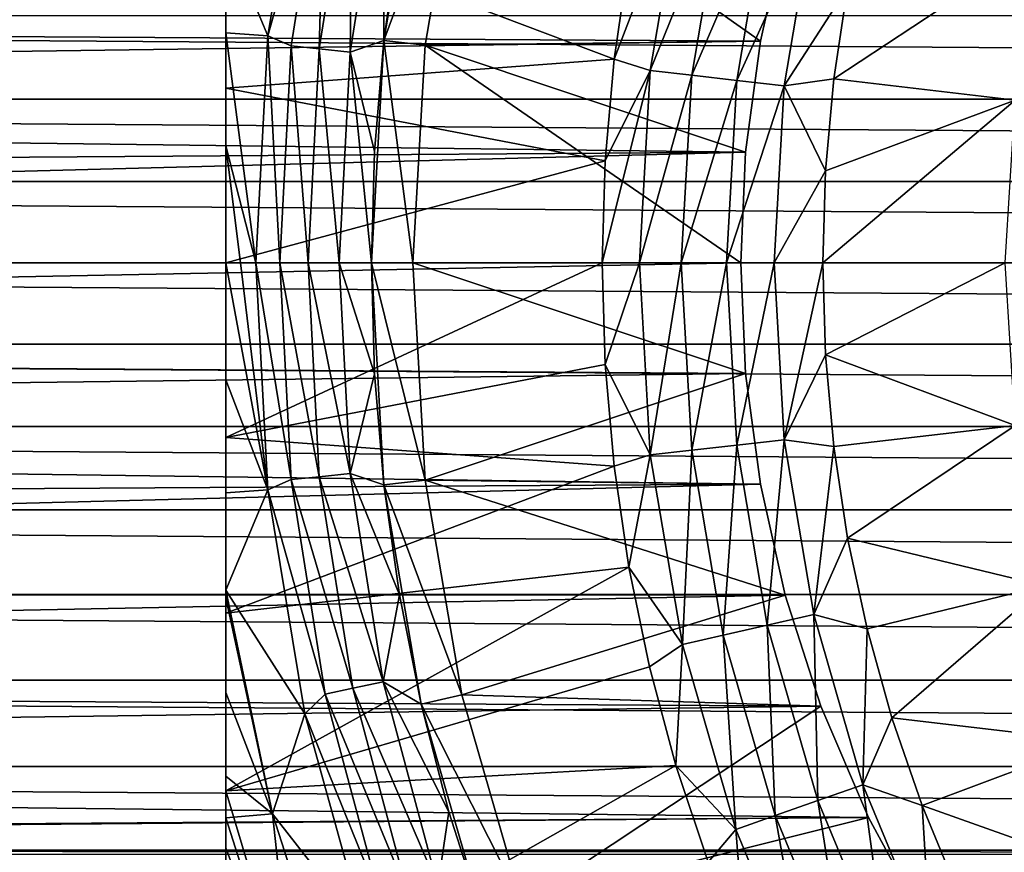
# Model space of a CAD drawing. Header units: metres. Extents: x -99 to 99, y -314 to 25.
# Tile 152 of 256: x -22.48 to -13.01, y -5.68 to 2.34. Entities that reach past the tile are written whole.
import ezdxf

# ---------------------------------------------------------------- set-up
doc = ezdxf.new("R2010")
doc.units = ezdxf.units.M
doc.layers.add('solid_K2442E1000C35', color=7, linetype='CONTINUOUS')

msp = doc.modelspace()

# ---------------------------------------------------------------- linework, layer by layer
at = {"layer": 'solid_K2442E1000C35'}
for points in [[(-20.5, 7.98436, 93.669998), (-20.5, -7.98436, 93.669998), (-20.5, -7.98436, 109.257362)], [(-20.5, 7.98436, 93.669998), (-20.5, 7.961803, 93.331749), (-20.5, -7.98436, 93.669998)], [(-20.5, 7.98436, 109.257362), (-20.5, -7.98436, 109.257362), (-20.5, -7.967879, 109.446709)], [(-20.5, 7.98436, 109.257362), (-20.5, 7.98436, 93.669998), (-20.5, -7.98436, 109.257362)], [(-20.5, 7.967875, 109.446724), (-20.5, 7.98436, 109.257362), (-20.5, -7.967879, 109.446709)], [(-20.5, 7.967875, 109.446724), (-20.5, -7.967879, 109.446709), (-20.5, -7.917037, 109.638763)], [(-20.5, 7.917034, 109.638771), (-20.5, 7.967875, 109.446724), (-20.5, -7.917037, 109.638763)], [(-20.5, 7.961803, 93.331749), (-20.5, -7.961801, 93.331734), (-20.5, -7.98436, 93.669998)], [(-20.5, 7.961803, 93.331749), (-20.5, 7.893361, 92.992393), (-20.5, -7.961801, 93.331734)], [(-20.5, 7.917034, 109.638771), (-20.5, -7.917037, 109.638763), (-20.5, -7.882589, 109.725441)], [(-20.5, 7.882591, 109.725441), (-20.5, 7.917034, 109.638771), (-20.5, -7.882589, 109.725441)], [(-20.5, 7.893361, 92.992393), (-20.5, -7.893352, 92.992363), (-20.5, -7.961801, 93.331734)], [(-20.5, 7.893361, 92.992393), (-20.5, 7.841866, 92.823959), (-20.5, -7.893352, 92.992363)], [(-20.5, 7.882591, 109.725441), (-20.5, -7.882589, 109.725441), (-20.5, -7.826768, 109.837929)], [(-20.5, 7.82676, 109.837944), (-20.5, 7.882591, 109.725441), (-20.5, -7.826768, 109.837929)], [(-20.5, 7.841866, 92.823959), (-20.5, -7.841866, 92.823959), (-20.5, -7.893352, 92.992363)], [(-20.5, 7.841866, 92.823959), (-20.5, 7.775933, 92.649582), (-20.5, -7.841866, 92.823959)], [(-20.5, 7.82676, 109.837944), (-20.5, -7.826768, 109.837929), (-20.5, -7.688503, 110.046455)], [(-20.5, 7.688507, 110.046448), (-20.5, 7.82676, 109.837944), (-20.5, -7.688503, 110.046455)], [(-20.5, 7.775933, 92.649582), (-20.5, -7.775911, 92.649529), (-20.5, -7.841866, 92.823959)], [(-20.5, 7.775933, 92.649582), (-20.5, 7.605087, 92.302841), (-20.5, -7.775911, 92.649529)], [(-20.5, 7.688507, 110.046448), (-20.5, -7.688503, 110.046455), (-20.5, -7.571851, 110.182915)], [(-20.5, 7.571848, 110.182915), (-20.5, 7.688507, 110.046448), (-20.5, -7.571851, 110.182915)], [(-20.5, 7.605087, 92.302841), (-20.5, -7.605048, 92.302773), (-20.5, -7.775911, 92.649529)], [(-20.5, 7.605087, 92.302841), (-20.5, 7.398458, 91.985031), (-20.5, -7.605048, 92.302773)], [(-20.5, 7.571848, 110.182915), (-20.5, -7.571851, 110.182915), (-20.5, -7.489628, 110.266121)], [(-20.5, 7.489651, 110.266098), (-20.5, 7.571848, 110.182915), (-20.5, -7.489628, 110.266121)], [(-20.5, 7.489651, 110.266098), (-20.5, -7.489628, 110.266121), (-20.5, -7.215657, 110.494965)], [(-20.5, 7.215737, 110.494904), (-20.5, 7.489651, 110.266098), (-20.5, -7.215657, 110.494965)], [(-20.5, 7.398458, 91.985031), (-20.5, -7.398459, 91.985039), (-20.5, -7.605048, 92.302773)], [(-20.5, 7.398458, 91.985031), (-20.5, 7.373537, 91.951408), (-20.5, -7.398459, 91.985039)], [(-20.5, 7.373537, 91.951408), (-20.5, -7.373473, 91.951317), (-20.5, -7.398459, 91.985039)], [(-20.5, 7.373537, 91.951408), (-20.5, 7.072638, 91.596237), (-20.5, -7.373473, 91.951317)], [(-20.5, 7.215737, 110.494904), (-20.5, -7.215657, 110.494965), (-20.5, -7.034261, 110.618904)], [(-20.5, 7.034262, 110.618904), (-20.5, 7.215737, 110.494904), (-20.5, -7.034261, 110.618904)], [(-20.5, 7.072638, 91.596237), (-20.5, -7.072547, 91.596138), (-20.5, -7.373473, 91.951317)], [(-20.5, 7.072638, 91.596237), (-20.5, 6.690527, 91.23848), (-20.5, -7.072547, 91.596138)], [(-20.5, 7.034262, 110.618904), (-20.5, -7.034261, 110.618904), (-20.5, -6.852828, 110.727539)], [(-20.5, 6.852976, 110.727455), (-20.5, 7.034262, 110.618904), (-20.5, -6.852828, 110.727539)], [(-20.5, 6.387717, 110.956917), (-20.5, 6.852976, 110.727455), (-20.5, -6.852828, 110.727539)], [(-20.5, 6.690527, 91.23848), (-20.5, -6.690417, 91.238388), (-20.5, -7.072547, 91.596138)], [(-20.5, 6.690527, 91.23848), (-20.5, 6.608633, 91.171478), (-20.5, -6.690417, 91.238388)], [(-20.5, 6.608633, 91.171478), (-20.5, -6.608631, 91.171478), (-20.5, -6.690417, 91.238388)], [(-20.5, 6.608633, 91.171478), (-20.5, 6.214088, 90.882782), (-20.5, -6.608631, 91.171478)], [(-20.5, 6.387717, 110.956917), (-20.5, -6.387523, 110.957008), (-20.5, -6.232122, 111.021637)], [(-20.5, 6.23213, 111.021629), (-20.5, 6.387717, 110.956917), (-20.5, -6.232122, 111.021637)], [(-20.5, 6.387717, 110.956917), (-20.5, -6.852828, 110.727539), (-20.5, -6.387523, 110.957008)], [(-20.5, 6.23213, 111.021629), (-20.5, -6.232122, 111.021637), (-20.5, -5.804331, 111.176468)], [(-20.5, 5.804499, 111.176414), (-20.5, 6.23213, 111.021629), (-20.5, -5.804331, 111.176468)], [(-20.5, 6.214088, 90.882782), (-20.5, -6.213984, 90.882713), (-20.5, -6.608631, 91.171478)], [(-20.5, 6.214088, 90.882782), (-20.5, 5.633395, 90.537376), (-20.5, -6.213984, 90.882713)], [(-20.5, 5.804499, 111.176414), (-20.5, -5.08529, 111.378677), (-20.5, 5.08529, 111.378677)], [(-20.5, 5.804499, 111.176414), (-20.5, -5.804331, 111.176468), (-20.5, -5.08529, 111.378677)], [(-20.5, 5.633395, 90.537376), (-20.5, -5.633318, 90.537338), (-20.5, -6.213984, 90.882713)], [(-20.5, 5.633395, 90.537376), (-20.5, 5.344607, 90.392471), (-20.5, -5.633318, 90.537338)], [(-20.5, 5.344607, 90.392471), (-20.5, -5.344612, 90.392471), (-20.5, -5.633318, 90.537338)], [(-20.5, 5.344607, 90.392471), (-20.5, 4.942788, 90.214165), (-20.5, -5.344612, 90.392471)], [(-20.5, 5.08529, 111.378677), (-20.5, -5.08529, 111.378677), (-20.5, -3.374753, 111.724075)], [(-20.5, 3.373859, 111.72422), (-20.5, 5.08529, 111.378677), (-20.5, -3.374753, 111.724075)], [(-20.5, 4.942788, 90.214165), (-20.5, -4.942711, 90.214134), (-20.5, -5.344612, 90.392471)], [(-20.5, 4.942788, 90.214165), (-20.5, 4.139668, 89.924774), (-20.5, -4.942711, 90.214134)], [(-19.74111, 4.345347, 88.999084), (-20.095201, 2.185485, 88.999084), (-20.5, 3.15284, 89.664902)], [(-19.544996, 4.154417, 88.789017), (-20.095201, 2.185485, 88.999084), (-19.74111, 4.345347, 88.999084)], [(-18.621099, 4.250236, 88.699997), (-18.231136, 4.161202, 88.699997), (-18.979868, 2.138809, 88.699997)], [(-18.621099, 4.250236, 88.699997), (-18.979868, 2.138809, 88.699997), (-18.830151, 3.19929, 88.5)], [(-20.5, 4.139668, 89.924774), (-20.5, -4.1396, 89.924759), (-20.5, -4.942711, 90.214134)], [(-20.5, 4.139668, 89.924774), (-20.5, 3.225944, 89.681053), (-20.5, -4.1396, 89.924759)], [(-19.544996, 4.154417, 88.789017), (-19.872181, 2.08865, 88.789017), (-20.095201, 2.185485, 88.999084)], [(-19.602211, 2.060275, 88.631287), (-19.872181, 2.08865, 88.789017), (-19.544996, 4.154417, 88.789017)], [(-19.27947, 4.097978, 88.631287), (-19.602211, 2.060275, 88.631287), (-19.544996, 4.154417, 88.789017)], [(-19.305504, 2.02909, 88.533524), (-19.602211, 2.060275, 88.631287), (-19.27947, 4.097978, 88.631287)], [(-18.987648, 4.035949, 88.533524), (-19.305504, 2.02909, 88.533524), (-19.27947, 4.097978, 88.631287)], [(-18.979868, 2.138809, 88.699997), (-18.231136, 4.161202, 88.699997), (-18.582413, 2.093784, 88.699997)], [(-18.582396, 2.093931, 67.77269), (-18.582413, 2.093784, 88.699997), (-18.231136, 4.161202, 88.699997)], [(-18.231129, 4.161244, 67.77269), (-15.357348, 2.132422, 55.847652), (-18.582396, 2.093931, 67.77269)], [(-18.231129, 4.161244, 67.77269), (-18.582396, 2.093931, 67.77269), (-18.231136, 4.161202, 88.699997)], [(-18.231129, 4.161244, 67.77269), (-15.118051, 3.200027, 55.654686), (-15.357348, 2.132422, 55.847652)], [(-18.979893, 2.138613, 88.5), (-19.305504, 2.02909, 88.533524), (-18.987648, 4.035949, 88.533524)], [(-18.830151, 3.19929, 88.5), (-18.979893, 2.138613, 88.5), (-18.987648, 4.035949, 88.533524)], [(-16.106506, 3.676205, 115.927048), (-16.622261, 2.930918, 115.621323), (-16.764555, 1.959462, 115.621323)], [(-16.416836, 1.849733, 115.927048), (-16.106506, 3.676205, 115.927048), (-16.764555, 1.959462, 115.621323)], [(-15.714776, 3.586795, 116.173233), (-16.106506, 3.676205, 115.927048), (-16.416836, 1.849733, 115.927048)], [(-16.017559, 1.804745, 116.173233), (-15.714776, 3.586795, 116.173233), (-16.416836, 1.849733, 115.927048)], [(-15.290296, 3.48991, 116.353462), (-15.714776, 3.586795, 116.173233), (-16.017559, 1.804745, 116.173233)], [(-15.584899, 1.755996, 116.353462), (-15.290296, 3.48991, 116.353462), (-16.017559, 1.804745, 116.173233)], [(-14.843537, 3.38794, 116.463287), (-15.290296, 3.48991, 116.353462), (-15.584899, 1.755996, 116.353462)], [(-20.5, 3.373859, 111.72422), (-20.5, -3.374753, 111.724075), (-20.5, -1.683204, 111.931015)], [(-20.5, 3.373859, 111.72422), (-20.5, -1.683204, 111.931015), (-20.5, 1.682488, 111.931076)], [(-20.5, 3.373859, 111.72422), (-16.764555, 1.959462, 115.621323), (-16.622261, 2.930918, 115.621323)], [(-20.5, 3.373859, 111.72422), (-20.5, 1.682488, 111.931076), (-16.764555, 1.959462, 115.621323)], [(-15.129533, 1.704689, 116.463287), (-14.843537, 3.38794, 116.463287), (-15.584899, 1.755996, 116.353462)], [(-15.129533, 1.704689, 116.463287), (-14.517205, 2.651495, 116.5), (-14.843537, 3.38794, 116.463287)], [(-20.5, 3.225944, 89.681053), (-20.5, -3.225899, 89.681038), (-20.5, -4.1396, 89.924759)], [(-20.5, 3.225944, 89.681053), (-20.5, 3.15284, 89.664902), (-20.5, -3.225899, 89.681038)], [(-15.357348, 2.132422, 55.847652), (-15.118051, 3.200027, 55.654686), (-56.160862, 2.379312, 55.810093)], [(-20.5, 3.15284, 89.664902), (-20.5, -3.152847, 89.664902), (-20.5, -3.225899, 89.681038)], [(-20.5, 3.15284, 89.664902), (-20.5, 2.214379, 89.495827), (-20.5, -3.152847, 89.664902)], [(-20.095201, 2.185485, 88.999084), (-20.5, 2.214379, 89.495827), (-20.5, 3.15284, 89.664902)], [(-18.979868, 2.138809, 88.699997), (-18.979893, 2.138613, 88.5), (-18.830151, 3.19929, 88.5)], [(-12.622243, 3.111097, 116.5), (-14.517205, 2.651495, 116.5), (-14.65077, 1.770502, 116.5)], [(-12.905218, 1.566944, 116.5), (-12.622243, 3.111097, 116.5), (-14.65077, 1.770502, 116.5)], [(-15.129533, 1.704689, 116.463287), (-14.65077, 1.770502, 116.5), (-14.517205, 2.651495, 116.5)], [(-56.160873, 2.379367, 26.189915), (56.160873, 2.379362, 26.189915), (56.013962, 1.575451, 26.082964)], [(-56.013962, 1.575456, 26.082964), (-56.160873, 2.379367, 26.189915), (56.013962, 1.575451, 26.082964)], [(-15.357348, 2.132422, 55.847652), (-56.160862, 2.379312, 55.810093), (-56.013954, 1.575411, 55.917042)], [(-20.5, 2.214379, 89.495827), (-20.5, -2.214341, 89.495827), (-20.5, -3.152847, 89.664902)], [(-20.5, 2.214379, 89.495827), (-20.5, 1.127355, 89.379524), (-20.5, -2.214341, 89.495827)], [(-20.213694, 0, 88.999084), (-20.5, 1.127355, 89.379524), (-20.5, 2.214379, 89.495827)], [(-20.095201, 2.185485, 88.999084), (-20.213694, 0, 88.999084), (-20.5, 2.214379, 89.495827)], [(-20.095201, 2.185485, 88.999084), (-19.981642, 0, 88.789017), (-20.213694, 0, 88.999084)], [(-19.872181, 2.08865, 88.789017), (-19.981642, 0, 88.789017), (-20.095201, 2.185485, 88.999084)], [(-15.498746, 1.065966, 55.962074), (-15.357348, 2.132422, 55.847652), (-56.013954, 1.575411, 55.917042)], [(-19.872181, 2.08865, 88.789017), (-19.710186, 0, 88.631287), (-19.981642, 0, 88.789017)], [(-19.602211, 2.060275, 88.631287), (-19.710186, 0, 88.631287), (-19.872181, 2.08865, 88.789017)], [(-18.979893, 2.138613, 88.5), (-19.069954, 1.070915, 88.5), (-19.305504, 2.02909, 88.533524)], [(-18.979868, 2.138809, 88.699997), (-18.700001, 0, 88.699997), (-19.1, 0, 88.699997)], [(-18.979868, 2.138809, 88.699997), (-19.1, 0, 88.699997), (-18.979893, 2.138613, 88.5)], [(-18.979893, 2.138613, 88.5), (-19.1, 0, 88.699997), (-19.069954, 1.070915, 88.5)], [(-18.979868, 2.138809, 88.699997), (-18.582413, 2.093784, 88.699997), (-18.700001, 0, 88.699997)], [(-18.582396, 2.093931, 67.77269), (-15.545517, 0, 56), (-18.700001, 0, 67.77269)], [(-18.582396, 2.093931, 67.77269), (-18.700001, 0, 67.77269), (-18.582413, 2.093784, 88.699997)], [(-18.700001, 0, 67.77269), (-18.700001, 0, 88.699997), (-18.582413, 2.093784, 88.699997)], [(-18.582396, 2.093931, 67.77269), (-15.357348, 2.132422, 55.847652), (-15.498746, 1.065966, 55.962074)], [(-18.582396, 2.093931, 67.77269), (-15.498746, 1.065966, 55.962074), (-15.545517, 0, 56)], [(-19.602211, 2.060275, 88.631287), (-19.411844, 0, 88.533524), (-19.710186, 0, 88.631287)], [(-19.305504, 2.02909, 88.533524), (-19.411844, 0, 88.533524), (-19.602211, 2.060275, 88.631287)], [(-19.305504, 2.02909, 88.533524), (-19.1, 0, 88.5), (-19.411844, 0, 88.533524)], [(-19.069954, 1.070915, 88.5), (-19.1, 0, 88.5), (-19.305504, 2.02909, 88.533524)], [(-20.5, 1.682488, 111.931076), (-16.850124, 0.981386, 115.621323), (-16.764555, 1.959462, 115.621323)], [(-16.416836, 1.849733, 115.927048), (-16.764555, 1.959462, 115.621323), (-16.850124, 0.981386, 115.621323)], [(-16.416836, 1.849733, 115.927048), (-16.850124, 0.981386, 115.621323), (-16.878679, 0, 115.621323)], [(-16.416836, 1.849733, 115.927048), (-16.878679, 0, 115.621323), (-16.520716, 0, 115.927048)], [(-16.017559, 1.804745, 116.173233), (-16.416836, 1.849733, 115.927048), (-16.520716, 0, 115.927048)], [(-16.017559, 1.804745, 116.173233), (-16.520716, 0, 115.927048), (-16.118912, 0, 116.173233)], [(-15.584899, 1.755996, 116.353462), (-16.017559, 1.804745, 116.173233), (-16.118912, 0, 116.173233)], [(-15.584899, 1.755996, 116.353462), (-16.118912, 0, 116.173233), (-15.683514, 0, 116.353462)], [(-15.129533, 1.704689, 116.463287), (-15.584899, 1.755996, 116.353462), (-15.683514, 0, 116.353462)], [(-15.129533, 1.704689, 116.463287), (-14.730787, 0.885253, 116.5), (-14.65077, 1.770502, 116.5)], [(-12.905218, 1.566944, 116.5), (-14.65077, 1.770502, 116.5), (-14.730787, 0.885253, 116.5)], [(-20.5, 1.682488, 111.931076), (-20.5, -1.683204, 111.931015), (-20.5, 0, 112)], [(-20.5, 1.682488, 111.931076), (-20.5, 0, 112), (-16.850124, 0.981386, 115.621323)], [(-15.129533, 1.704689, 116.463287), (-15.683514, 0, 116.353462), (-15.225266, 0, 116.463287)], [(-15.129533, 1.704689, 116.463287), (-15.225266, 0, 116.463287), (-14.730787, 0.885253, 116.5)], [(-56.013962, 1.575456, 26.082964), (56.013962, 1.575451, 26.082964), (55.928188, 0.782425, 26.02042)], [(-55.928188, 0.78243, 26.02042), (-56.013962, 1.575456, 26.082964), (55.928188, 0.782425, 26.02042)], [(-15.498746, 1.065966, 55.962074), (-56.013954, 1.575411, 55.917042), (-55.928188, 0.782402, 55.97958)], [(-12.905218, 1.566944, 116.5), (-14.730787, 0.885253, 116.5), (-14.75736, 0, 116.5)], [(-13, 0, 116.5), (-12.905218, 1.566944, 116.5), (-14.75736, 0, 116.5)], [(-15.498746, 1.065966, 55.962074), (-55.928188, 0.782402, 55.97958), (-55.900002, 0, 56)], [(-15.545517, 0, 56), (-15.498746, 1.065966, 55.962074), (-55.900002, 0, 56)], [(-20.5, 1.127355, 89.379524), (-20.5, -1.127328, 89.379524), (-20.5, -2.214341, 89.495827)], [(-20.5, 1.127355, 89.379524), (-20.5, 0, 89.339867), (-20.5, -1.127328, 89.379524)], [(-20.359556, 0, 89.167198), (-20.5, 0, 89.339867), (-20.5, 1.127355, 89.379524)], [(-20.359556, 0, 89.167198), (-20.5, 1.127355, 89.379524), (-20.213694, 0, 88.999084)], [(-19.069954, 1.070915, 88.5), (-19.1, 0, 88.699997), (-19.1, 0, 88.5)], [(-16.850124, 0.981386, 115.621323), (-20.5, 0, 112), (-16.878679, 0, 115.621323)], [(-15.225266, 0, 116.463287), (-14.75736, 0, 116.5), (-14.730787, 0.885253, 116.5)], [(-55.928188, 0.78243, 26.02042), (55.928188, 0.782425, 26.02042), (55.900002, 0, 26)], [(-55.900002, 0, 26), (-55.928188, 0.78243, 26.02042), (55.900002, 0, 26)], [(-15.545517, 0, 56), (-55.900002, 0, 56), (-55.928211, -0.782819, 55.979561)], [(-55.928207, -0.782793, 26.020439), (-55.900002, 0, 26), (55.928207, -0.782799, 26.020439)], [(-55.900002, 0, 26), (55.900002, 0, 26), (55.928207, -0.782799, 26.020439)], [(-20.095201, -2.185485, 88.999084), (-20.5, -1.127328, 89.379524), (-20.5, 0, 89.339867)], [(-20.359556, 0, 89.167198), (-20.095201, -2.185485, 88.999084), (-20.5, 0, 89.339867)], [(-18.700001, 0, 67.77269), (-15.545517, 0, 56), (-15.498758, -1.065821, 55.962086)], [(-18.582396, -2.093931, 67.77269), (-18.700001, 0, 67.77269), (-15.498758, -1.065821, 55.962086)], [(-18.582396, -2.093931, 67.77269), (-18.700001, 0, 88.699997), (-18.700001, 0, 67.77269)], [(-16.520716, 0, 115.927048), (-16.878679, 0, 115.621323), (-16.850124, -0.981383, 115.621323)], [(-16.416836, -1.849733, 115.927048), (-16.520716, 0, 115.927048), (-16.850124, -0.981383, 115.621323)], [(-16.118912, 0, 116.173233), (-16.520716, 0, 115.927048), (-16.416836, -1.849733, 115.927048)], [(-16.017559, -1.804745, 116.173233), (-16.118912, 0, 116.173233), (-16.416836, -1.849733, 115.927048)], [(-15.683514, 0, 116.353462), (-16.118912, 0, 116.173233), (-16.017559, -1.804745, 116.173233)], [(-15.584899, -1.755996, 116.353462), (-15.683514, 0, 116.353462), (-16.017559, -1.804745, 116.173233)], [(-15.225266, 0, 116.463287), (-15.683514, 0, 116.353462), (-15.584899, -1.755996, 116.353462)], [(-15.129533, -1.704689, 116.463287), (-15.225266, 0, 116.463287), (-15.584899, -1.755996, 116.353462)], [(-15.129533, -1.704689, 116.463287), (-14.75736, 0, 116.5), (-15.225266, 0, 116.463287)], [(-13, 0, 116.5), (-14.75736, 0, 116.5), (-14.730788, -0.885249, 116.5)], [(-12.905218, -1.566944, 116.5), (-13, 0, 116.5), (-14.730788, -0.885249, 116.5)], [(-15.498758, -1.065821, 55.962086), (-15.545517, 0, 56), (-55.928211, -0.782819, 55.979561)], [(-20.5, -1.683204, 111.931015), (-16.878679, 0, 115.621323), (-20.5, 0, 112)], [(-20.5, -1.683204, 111.931015), (-16.850124, -0.981383, 115.621323), (-16.878679, 0, 115.621323)], [(-20.359556, 0, 89.167198), (-20.213694, 0, 88.999084), (-20.095201, -2.185485, 88.999084)], [(-19.872181, -2.08865, 88.789017), (-20.095201, -2.185485, 88.999084), (-20.213694, 0, 88.999084)], [(-19.981642, 0, 88.789017), (-19.872181, -2.08865, 88.789017), (-20.213694, 0, 88.999084)], [(-19.602211, -2.060275, 88.631287), (-19.872181, -2.08865, 88.789017), (-19.981642, 0, 88.789017)], [(-19.602211, -2.060275, 88.631287), (-19.981642, 0, 88.789017), (-19.710186, 0, 88.631287)], [(-19.305504, -2.02909, 88.533524), (-19.602211, -2.060275, 88.631287), (-19.710186, 0, 88.631287)], [(-19.305504, -2.02909, 88.533524), (-19.710186, 0, 88.631287), (-19.411844, 0, 88.533524)], [(-19.069954, -1.070915, 88.5), (-19.305504, -2.02909, 88.533524), (-19.411844, 0, 88.533524)], [(-19.069954, -1.070915, 88.5), (-19.411844, 0, 88.533524), (-19.1, 0, 88.5)], [(-19.1, 0, 88.699997), (-18.700001, 0, 88.699997), (-18.582413, -2.093784, 88.699997)], [(-18.979868, -2.138809, 88.699997), (-19.1, 0, 88.699997), (-18.582413, -2.093784, 88.699997)], [(-18.979868, -2.138809, 88.699997), (-19.069954, -1.070915, 88.5), (-19.1, 0, 88.5)], [(-18.979868, -2.138809, 88.699997), (-19.1, 0, 88.5), (-19.1, 0, 88.699997)], [(-18.582396, -2.093931, 67.77269), (-18.582413, -2.093784, 88.699997), (-18.700001, 0, 88.699997)], [(-15.129533, -1.704689, 116.463287), (-14.730788, -0.885249, 116.5), (-14.75736, 0, 116.5)], [(-15.498758, -1.065821, 55.962086), (-55.928211, -0.782819, 55.979561), (-56.01408, -1.576297, 55.916946)], [(-56.014076, -1.576255, 26.08305), (-55.928207, -0.782793, 26.020439), (56.014076, -1.576261, 26.08305)], [(-55.928207, -0.782793, 26.020439), (55.928207, -0.782799, 26.020439), (56.014076, -1.576261, 26.08305)], [(-15.129533, -1.704689, 116.463287), (-14.650771, -1.770497, 116.5), (-14.730788, -0.885249, 116.5)], [(-12.905218, -1.566944, 116.5), (-14.730788, -0.885249, 116.5), (-14.650771, -1.770497, 116.5)], [(-20.5, -1.683204, 111.931015), (-16.764557, -1.959459, 115.621323), (-16.850124, -0.981383, 115.621323)], [(-16.416836, -1.849733, 115.927048), (-16.850124, -0.981383, 115.621323), (-16.764557, -1.959459, 115.621323)], [(-15.357379, -2.132252, 55.847675), (-15.498758, -1.065821, 55.962086), (-56.01408, -1.576297, 55.916946)], [(-20.095201, -2.185485, 88.999084), (-20.5, -2.214341, 89.495827), (-20.5, -1.127328, 89.379524)], [(-19.069954, -1.070915, 88.5), (-18.979893, -2.138613, 88.5), (-19.305504, -2.02909, 88.533524)], [(-18.979868, -2.138809, 88.699997), (-18.979893, -2.138613, 88.5), (-19.069954, -1.070915, 88.5)], [(-18.582396, -2.093931, 67.77269), (-15.498758, -1.065821, 55.962086), (-15.357379, -2.132252, 55.847675)], [(-15.357379, -2.132252, 55.847675), (-56.01408, -1.576297, 55.916946), (-56.161148, -2.380577, 55.809891)], [(-56.161137, -2.380526, 26.190102), (-56.014076, -1.576255, 26.08305), (56.16114, -2.380532, 26.190102)], [(-56.014076, -1.576255, 26.08305), (56.014076, -1.576261, 26.08305), (56.16114, -2.380532, 26.190102)], [(-12.905218, -1.566944, 116.5), (-14.650771, -1.770497, 116.5), (-14.517207, -2.651489, 116.5)], [(-12.622243, -3.111097, 116.5), (-12.905218, -1.566944, 116.5), (-14.517207, -2.651489, 116.5)], [(-20.5, -1.683204, 111.931015), (-20.5, -3.374753, 111.724075), (-16.764557, -1.959459, 115.621323)], [(-15.129533, -1.704689, 116.463287), (-15.584899, -1.755996, 116.353462), (-15.290296, -3.48991, 116.353462)], [(-14.843537, -3.38794, 116.463287), (-15.129533, -1.704689, 116.463287), (-15.290296, -3.48991, 116.353462)], [(-14.843537, -3.38794, 116.463287), (-14.650771, -1.770497, 116.5), (-15.129533, -1.704689, 116.463287)], [(-15.584899, -1.755996, 116.353462), (-16.017559, -1.804745, 116.173233), (-15.714776, -3.586795, 116.173233)], [(-15.290296, -3.48991, 116.353462), (-15.584899, -1.755996, 116.353462), (-15.714776, -3.586795, 116.173233)], [(-14.843537, -3.38794, 116.463287), (-14.517207, -2.651489, 116.5), (-14.650771, -1.770497, 116.5)], [(-16.416836, -1.849733, 115.927048), (-16.764557, -1.959459, 115.621323), (-16.622261, -2.930914, 115.621323)], [(-16.106506, -3.676205, 115.927048), (-16.416836, -1.849733, 115.927048), (-16.622261, -2.930914, 115.621323)], [(-16.017559, -1.804745, 116.173233), (-16.416836, -1.849733, 115.927048), (-16.106506, -3.676205, 115.927048)], [(-15.714776, -3.586795, 116.173233), (-16.017559, -1.804745, 116.173233), (-16.106506, -3.676205, 115.927048)], [(-20.5, -3.374753, 111.724075), (-16.622261, -2.930914, 115.621323), (-16.764557, -1.959459, 115.621323)], [(-19.602211, -2.060275, 88.631287), (-19.27947, -4.097978, 88.631287), (-19.872181, -2.08865, 88.789017)], [(-19.305504, -2.02909, 88.533524), (-18.987648, -4.035949, 88.533524), (-19.602211, -2.060275, 88.631287)], [(-18.987648, -4.035949, 88.533524), (-19.27947, -4.097978, 88.631287), (-19.602211, -2.060275, 88.631287)], [(-18.830151, -3.19929, 88.5), (-18.987648, -4.035949, 88.533524), (-19.305504, -2.02909, 88.533524)], [(-18.979893, -2.138613, 88.5), (-18.830151, -3.19929, 88.5), (-19.305504, -2.02909, 88.533524)], [(-15.357379, -2.132252, 55.847675), (-56.161148, -2.380577, 55.809891), (-56.372704, -3.195, 55.655785)], [(-15.118079, -3.199922, 55.654709), (-15.357379, -2.132252, 55.847675), (-56.372704, -3.195, 55.655785)], [(-19.872181, -2.08865, 88.789017), (-19.544996, -4.154417, 88.789017), (-20.095201, -2.185485, 88.999084)], [(-19.27947, -4.097978, 88.631287), (-19.544996, -4.154417, 88.789017), (-19.872181, -2.08865, 88.789017)], [(-18.979868, -2.138809, 88.699997), (-18.830151, -3.19929, 88.5), (-18.979893, -2.138613, 88.5)], [(-18.979868, -2.138809, 88.699997), (-18.582413, -2.093784, 88.699997), (-18.231136, -4.161202, 88.699997)], [(-18.979868, -2.138809, 88.699997), (-18.231136, -4.161202, 88.699997), (-18.621099, -4.250236, 88.699997)], [(-18.979868, -2.138809, 88.699997), (-18.621099, -4.250236, 88.699997), (-18.830151, -3.19929, 88.5)], [(-18.582396, -2.093931, 67.77269), (-18.231136, -4.161202, 88.699997), (-18.582413, -2.093784, 88.699997)], [(-18.582396, -2.093931, 67.77269), (-15.357379, -2.132252, 55.847675), (-15.118079, -3.199922, 55.654709)], [(-18.582396, -2.093931, 67.77269), (-15.118079, -3.199922, 55.654709), (-18.231129, -4.161244, 67.77269)], [(-18.582396, -2.093931, 67.77269), (-18.231129, -4.161244, 67.77269), (-18.231136, -4.161202, 88.699997)], [(-20.095201, -2.185485, 88.999084), (-20.5, -3.152847, 89.664902), (-20.5, -2.214341, 89.495827)], [(-20.095201, -2.185485, 88.999084), (-19.74111, -4.345347, 88.999084), (-20.5, -3.152847, 89.664902)], [(-19.544996, -4.154417, 88.789017), (-19.74111, -4.345347, 88.999084), (-20.095201, -2.185485, 88.999084)], [(-56.372688, -3.194949, 26.344206), (-56.161137, -2.380526, 26.190102), (56.372688, -3.194955, 26.344208)], [(-56.161137, -2.380526, 26.190102), (56.16114, -2.380532, 26.190102), (56.372688, -3.194955, 26.344208)], [(-14.843537, -3.38794, 116.463287), (-14.330437, -3.523939, 116.5), (-14.517207, -2.651489, 116.5)], [(-12.622243, -3.111097, 116.5), (-14.517207, -2.651489, 116.5), (-14.330437, -3.523939, 116.5)], [(-20.5, -5.08529, 111.378677), (-16.423721, -3.892457, 115.621323), (-16.622261, -2.930914, 115.621323)], [(-20.5, -3.374753, 111.724075), (-20.5, -5.08529, 111.378677), (-16.622261, -2.930914, 115.621323)], [(-16.106506, -3.676205, 115.927048), (-16.622261, -2.930914, 115.621323), (-16.423721, -3.892457, 115.621323)], [(-12.622243, -3.111097, 116.5), (-14.330437, -3.523939, 116.5), (-14.091263, -4.383585, 116.5)], [(-12.155199, -4.609889, 116.5), (-12.622243, -3.111097, 116.5), (-14.091263, -4.383585, 116.5)], [(-15.118079, -3.199922, 55.654709), (-56.372704, -3.195, 55.655785), (-56.652927, -4.018211, 55.451782)], [(-14.774468, -4.27022, 55.379333), (-15.118079, -3.199922, 55.654709), (-56.652927, -4.018211, 55.451782)], [(-56.652912, -4.01817, 26.548208), (-56.372688, -3.194949, 26.344206), (56.652912, -4.018174, 26.548208)], [(-56.372688, -3.194949, 26.344206), (56.372688, -3.194955, 26.344208), (56.652912, -4.018174, 26.548208)], [(-20.052387, -5.305585, 89.666901), (-20.5, -3.225899, 89.681038), (-20.5, -3.152847, 89.664902)], [(-19.74111, -4.345347, 88.999084), (-20.052387, -5.305585, 89.666901), (-20.5, -3.152847, 89.664902)], [(-18.830151, -3.19929, 88.5), (-18.621094, -4.250277, 88.5), (-18.987648, -4.035949, 88.533524)], [(-18.621099, -4.250236, 88.699997), (-18.621094, -4.250277, 88.5), (-18.830151, -3.19929, 88.5)], [(-18.231129, -4.161244, 67.77269), (-15.118079, -3.199922, 55.654709), (-14.774468, -4.27022, 55.379333)], [(-20.052387, -5.305585, 89.666901), (-20.5, -4.1396, 89.924759), (-20.5, -3.225899, 89.681038)], [(-14.843537, -3.38794, 116.463287), (-15.290296, -3.48991, 116.353462), (-14.803408, -5.179936, 116.353462)], [(-14.370875, -5.028587, 116.463287), (-14.330437, -3.523939, 116.5), (-14.843537, -3.38794, 116.463287)], [(-14.370875, -5.028587, 116.463287), (-14.843537, -3.38794, 116.463287), (-14.803408, -5.179936, 116.353462)], [(-15.290296, -3.48991, 116.353462), (-15.714776, -3.586795, 116.173233), (-15.214372, -5.323739, 116.173233)], [(-14.803408, -5.179936, 116.353462), (-15.290296, -3.48991, 116.353462), (-15.214372, -5.323739, 116.173233)], [(-15.714776, -3.586795, 116.173233), (-16.106506, -3.676205, 115.927048), (-15.593628, -5.456446, 115.927048)], [(-15.214372, -5.323739, 116.173233), (-15.714776, -3.586795, 116.173233), (-15.593628, -5.456446, 115.927048)], [(-14.370875, -5.028587, 116.463287), (-14.091263, -4.383585, 116.5), (-14.330437, -3.523939, 116.5)], [(-16.106506, -3.676205, 115.927048), (-16.423721, -3.892457, 115.621323), (-16.169607, -4.840832, 115.621323)], [(-15.593628, -5.456446, 115.927048), (-16.106506, -3.676205, 115.927048), (-16.169607, -4.840832, 115.621323)], [(-20.5, -5.08529, 111.378677), (-16.169607, -4.840832, 115.621323), (-16.423721, -3.892457, 115.621323)], [(-14.774468, -4.27022, 55.379333), (-56.652927, -4.018211, 55.451782), (-57.007607, -4.852112, 55.193554)], [(-57.007587, -4.85207, 26.806431), (-56.652912, -4.01817, 26.548208), (57.007587, -4.852072, 26.806431)], [(-56.652912, -4.01817, 26.548208), (56.652912, -4.018174, 26.548208), (57.007587, -4.852072, 26.806431)], [(-18.987648, -4.035949, 88.533524), (-18.46176, -5.99859, 88.533524), (-19.27947, -4.097978, 88.631287)], [(-18.35355, -5.287457, 88.5), (-18.46176, -5.99859, 88.533524), (-18.987648, -4.035949, 88.533524)], [(-18.621094, -4.250277, 88.5), (-18.35355, -5.287457, 88.5), (-18.987648, -4.035949, 88.533524)], [(-20.052387, -5.305585, 89.666901), (-20.5, -4.942711, 90.214134), (-20.5, -4.1396, 89.924759)], [(-19.544996, -4.154417, 88.789017), (-19.003672, -6.174667, 88.789017), (-19.74111, -4.345347, 88.999084)], [(-19.27947, -4.097978, 88.631287), (-18.745501, -6.090782, 88.631287), (-19.544996, -4.154417, 88.789017)], [(-18.745501, -6.090782, 88.631287), (-19.003672, -6.174667, 88.789017), (-19.544996, -4.154417, 88.789017)], [(-18.46176, -5.99859, 88.533524), (-18.745501, -6.090782, 88.631287), (-19.27947, -4.097978, 88.631287)], [(-18.621099, -4.250236, 88.699997), (-18.231136, -4.161202, 88.699997), (-17.650599, -6.176265, 88.699997)], [(-17.65064, -6.176153, 67.77269), (-17.650599, -6.176265, 88.699997), (-18.231136, -4.161202, 88.699997)], [(-18.231129, -4.161244, 67.77269), (-17.65064, -6.176153, 67.77269), (-18.231136, -4.161202, 88.699997)], [(-18.231129, -4.161244, 67.77269), (-14.774468, -4.27022, 55.379333), (-17.65064, -6.176153, 67.77269)], [(-18.621099, -4.250236, 88.699997), (-17.650599, -6.176265, 88.699997), (-18.02821, -6.308225, 88.699997)], [(-18.621099, -4.250236, 88.699997), (-18.02821, -6.308225, 88.699997), (-18.621094, -4.250277, 88.5)], [(-18.02821, -6.308225, 88.699997), (-18.35355, -5.287457, 88.5), (-18.621094, -4.250277, 88.5)], [(-14.317306, -5.343304, 55.016029), (-14.774468, -4.27022, 55.379333), (-57.007607, -4.852112, 55.193554)], [(-19.74111, -4.345347, 88.999084), (-19.155571, -6.454264, 88.999084), (-20.052387, -5.305585, 89.666901)], [(-19.003672, -6.174667, 88.789017), (-19.155571, -6.454264, 88.999084), (-19.74111, -4.345347, 88.999084)], [(-17.65064, -6.176153, 67.77269), (-14.774468, -4.27022, 55.379333), (-14.317306, -5.343304, 55.016029)], [(-14.370875, -5.028587, 116.463287), (-13.800783, -5.22666, 116.5), (-14.091263, -4.383585, 116.5)], [(-12.155199, -4.609889, 116.5), (-14.091263, -4.383585, 116.5), (-13.800783, -5.22666, 116.5)], [(-11.510919, -6.04142, 116.5), (-12.155199, -4.609889, 116.5), (-13.800783, -5.22666, 116.5)], [(-14.317306, -5.343304, 55.016029), (-57.007607, -4.852112, 55.193554), (-57.419975, -5.655104, 54.893158)], [(-57.419956, -5.65507, 27.106831), (-57.007587, -4.85207, 26.806431), (57.419956, -5.655068, 27.106829)], [(-57.007587, -4.85207, 26.806431), (57.007587, -4.852072, 26.806431), (57.419956, -5.655068, 27.106829)], [(-20.5, -5.08529, 111.378677), (-19.935804, -6.976664, 111.378677), (-16.169607, -4.840832, 115.621323)], [(-19.935804, -6.976664, 111.378677), (-15.860779, -5.772827, 115.621323), (-16.169607, -4.840832, 115.621323)], [(-15.593628, -5.456446, 115.927048), (-16.169607, -4.840832, 115.621323), (-15.860779, -5.772827, 115.621323)], [(-20.052387, -5.305585, 89.666901), (-20.5, -5.344612, 90.392471), (-20.5, -4.942711, 90.214134)], [(-20.5, -5.804331, 111.176468), (-19.935804, -6.976664, 111.378677), (-20.5, -5.08529, 111.378677)], [(-14.370875, -5.028587, 116.463287), (-14.803408, -5.179936, 116.353462), (-14.130358, -6.804821, 116.353462)], [(-13.717491, -6.605996, 116.463287), (-13.800783, -5.22666, 116.5), (-14.370875, -5.028587, 116.463287)], [(-13.717491, -6.605996, 116.463287), (-14.370875, -5.028587, 116.463287), (-14.130358, -6.804821, 116.353462)], [(-14.803408, -5.179936, 116.353462), (-15.214372, -5.323739, 116.173233), (-14.522637, -6.993733, 116.173233)], [(-14.130358, -6.804821, 116.353462), (-14.803408, -5.179936, 116.353462), (-14.522637, -6.993733, 116.173233)], [(-20.052387, -5.305585, 89.666901), (-19.81328, -7.503431, 90.394745), (-20.5, -5.344612, 90.392471)], [(-20.052387, -5.305585, 89.666901), (-19.376766, -7.401917, 89.666901), (-19.81328, -7.503431, 90.394745)], [(-19.155571, -6.454264, 88.999084), (-19.376766, -7.401917, 89.666901), (-20.052387, -5.305585, 89.666901)], [(-18.35355, -5.287457, 88.5), (-18.028131, -6.308444, 88.5), (-18.46176, -5.99859, 88.533524)], [(-18.02821, -6.308225, 88.699997), (-18.028131, -6.308444, 88.5), (-18.35355, -5.287457, 88.5)], [(-11.510919, -6.04142, 116.5), (-13.800783, -5.22666, 116.5), (-13.460036, -6.050377, 116.5)], [(-13.717491, -6.605996, 116.463287), (-13.460036, -6.050377, 116.5), (-13.800783, -5.22666, 116.5)], [(-14.317306, -5.343304, 55.016029), (-57.419975, -5.655104, 54.893158), (-57.445004, -5.69971, 54.874916)], [(-13.735752, -6.414099, 54.559475), (-14.317306, -5.343304, 55.016029), (-57.445004, -5.69971, 54.874916)], [(-19.81328, -7.503431, 90.394745), (-20.5, -5.633318, 90.537338), (-20.5, -5.344612, 90.392471)], [(-17.65064, -6.176153, 67.77269), (-14.317306, -5.343304, 55.016029), (-13.735752, -6.414099, 54.559475)], [(-15.214372, -5.323739, 116.173233), (-15.593628, -5.456446, 115.927048), (-14.88465, -7.16807, 115.927048)], [(-14.522637, -6.993733, 116.173233), (-15.214372, -5.323739, 116.173233), (-14.88465, -7.16807, 115.927048)], [(-15.593628, -5.456446, 115.927048), (-15.860779, -5.772827, 115.621323), (-15.498283, -6.685286, 115.621323)], [(-14.88465, -7.16807, 115.927048), (-15.593628, -5.456446, 115.927048), (-15.498283, -6.685286, 115.621323)], [(-57.444977, -5.699667, 27.125065), (-57.419956, -5.65507, 27.106831), (57.444977, -5.699667, 27.125065)], [(-57.419956, -5.65507, 27.106831), (57.419956, -5.655068, 27.106829), (57.444977, -5.699667, 27.125065)], [(-19.81328, -7.503431, 90.394745), (-20.5, -6.213984, 90.882713), (-20.5, -5.633318, 90.537338)]]:
    msp.add_3dface(points, dxfattribs=at)

doc.saveas('drawing.dxf')
